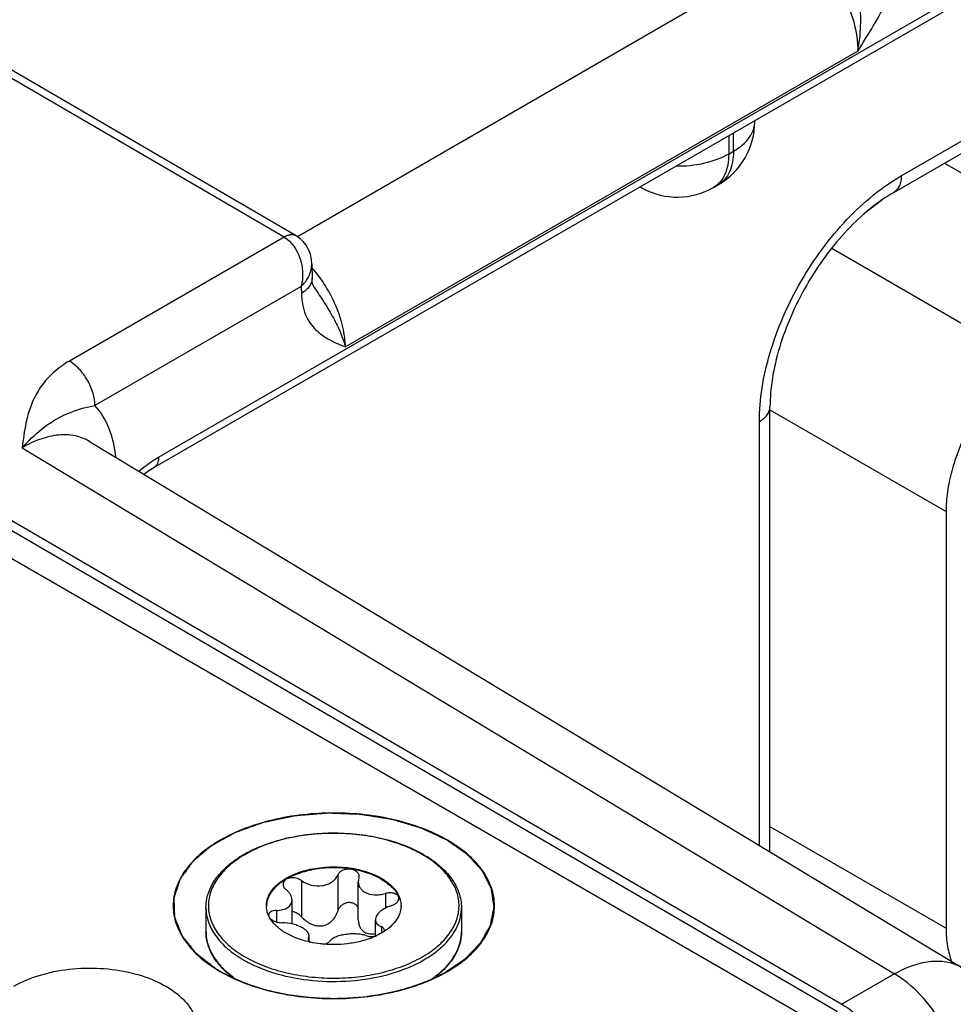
# Model space of a CAD drawing. Header units: inches. Extents: x 0 to 34, y 0 to 22.
# Tile 48 of 145: x 4.546 to 5.123, y 16.815 to 17.424. Entities that reach past the tile are written whole.
import ezdxf

# ---------------------------------------------------------------- set-up
doc = ezdxf.new("R2010")
doc.units = ezdxf.units.IN
doc.header["$LTSCALE"] = 1.87
doc.header["$MEASUREMENT"] = 0
doc.layers.get('0').update_dxf_attribs({"linetype": 'CONTINUOUS'})
doc.layers.add('02___PRT_ALL_AXES', color=7, linetype='CONTINUOUS')
doc.layers.add('COSMETIC', color=7, linetype='CONTINUOUS')

msp = doc.modelspace()

# ---------------------------------------------------------------- linework, layer by layer
at = {"color": 7, "linetype": 'CONTINUOUS'}
for p, q in [((4.63165, 17.15329), (9.06003, 19.71018)), ((4.6287, 17.14676), (9.05708, 19.70366)), ((3.24872, 17.83664), (5.05131, 16.79585)), ((3.59365, 17.66567), (5.05423, 16.81486)), ((3.59101, 17.66112), (5.05156, 16.81033)), ((5.028, 17.46882), (4.71748, 17.28953)), ((4.70923, 17.28929), (4.40401, 17.46703)), ((4.71671, 17.29005), (4.41152, 17.46778)), ((5.06397, 17.40423), (4.74719, 17.22132)), ((5.09093, 17.32724), (5.18162, 17.3796)), ((5.08627, 17.31694), (5.17696, 17.3693)), ((5.00032, 17.36072), (5.00032, 17.36133)), ((4.98714, 17.34234), (4.98714, 17.35372)), ((4.98419, 17.35202), (4.98419, 17.34064)), ((4.98419, 17.34064), (4.98714, 17.34234)), ((5.11763, 17.33504), (5.23524, 17.26713)), ((4.97487, 17.32004), (4.97782, 17.32174)), ((4.93105, 17.31938), (4.92929, 17.32032)), ((5.07944, 17.31258), (5.06765, 17.30338)), ((4.70923, 17.28929), (4.57645, 17.21262)), ((4.71678, 17.29001), (4.71542, 17.29056)), ((5.04789, 17.28238), (5.16683, 17.2137)), ((4.72638, 17.27255), (4.72651, 17.26395)), ((4.71986, 17.25877), (4.59229, 17.18511)), ((4.71986, 17.25877), (4.71993, 17.25442)), ((4.72786, 17.2582), (4.72787, 17.2582)), ((5.00973, 16.90914), (5.00973, 17.18437)), ((5.00973, 17.1824), (5.11862, 17.11953)), ((5.00314, 16.91311), (5.00314, 17.17519)), ((4.54722, 17.15901), (5.08676, 16.83365)), ((4.58885, 17.16294), (4.58884, 17.16295)), ((4.58885, 17.16294), (5.12902, 16.8372)), ((5.11862, 17.11953), (5.11862, 16.86204)), ((5.00973, 16.9249), (5.11862, 16.86204)), ((4.72004, 16.89136), (4.72004, 16.86898)), ((4.74239, 16.89481), (4.74239, 16.87243)), ((4.7555, 16.89278), (4.75513, 16.89054)), ((4.75513, 16.8673), (4.75513, 16.89054)), ((4.7555, 16.89278), (4.75569, 16.89391)), ((4.71415, 16.86455), (4.71415, 16.87932)), ((4.77186, 16.88334), (4.77186, 16.87427)), ((4.70446, 16.87291), (4.70446, 16.86585)), ((4.70069, 16.86776), (4.69953, 16.86998)), ((4.76568, 16.85705), (4.76568, 16.86714)), ((4.76938, 16.86287), (4.76938, 16.85896)), ((4.771, 16.85988), (4.77124, 16.86079)), ((4.72433, 16.8559), (4.72414, 16.85521)), ((4.72433, 16.8559), (4.7247, 16.85728)), ((4.72433, 16.8559), (4.72433, 16.85462)), ((4.72465, 16.85403), (4.72547, 16.85334)), ((4.7247, 16.85404), (4.7247, 16.85728)), ((4.67301, 16.83557), (4.67818, 16.83136)), ((5.08676, 16.83365), (5.05423, 16.81486))]:
    msp.add_line(p, q, dxfattribs=at)
for points in [[(4.72638, 17.27255), (4.72616, 17.27546), (4.72548, 17.27866), (4.72438, 17.28158), (4.7229, 17.28421), (4.72109, 17.28652), (4.71898, 17.2885), (4.71678, 17.29001)], [(4.72787, 17.2582), (4.72758, 17.25869), (4.72721, 17.25953), (4.72688, 17.26068), (4.72662, 17.2622), (4.72651, 17.26395)], [(4.62253, 17.14263), (4.62563, 17.14486), (4.6287, 17.14676)]]:
    msp.add_lwpolyline(points, dxfattribs=at)
for centre, radius, start, end in [((4.95532, 17.36072), 0.045, 300.0008, 359.9992), ((4.9382, 17.33267), 0.01509, 234.41255, 241.71633), ((4.95237, 17.35901), 0.045, 241.73017, 300.00088), ((4.75804, 16.84272), 0.07485, 59.99898, 60.46389), ((4.71944, 16.84665), 0.07027, 121.08549, 122.87512), ((4.72063, 16.84593), 0.07105, 120.11201, 121.69671), ((4.75845, 16.84464), 0.07254, 59.52563, 59.99895), ((4.71218, 16.87582), 0.0139, 180.00434, 182.46404), ((4.76766, 16.87582), 0.01389, 357.5183, 0.00342), ((4.70162, 16.86998), 0.00201, 178.53931, 179.99593), ((4.75184, 16.8894), 0.03523, 303.02585, 304.06673), ((4.689, 16.8601), 0.0281, 193.92752, 195.55209), ((4.73867, 16.91508), 0.0632, 257.17636, 257.93979), ((4.76325, 16.87072), 0.01391, 280.09163, 280.92187), ((4.74661, 16.89886), 0.04606, 294.53076, 294.7925), ((4.70602, 16.87066), 0.04848, 224.52975, 224.7688), ((4.70701, 16.87252), 0.05022, 225.08552, 227.38284), ((4.77258, 16.87277), 0.05056, 312.06003, 315.07122)]:
    msp.add_arc(centre, radius, start, end, dxfattribs=at)
for points, knots in [([(5.028, 17.46882), (5.03323, 17.46575), (5.04308, 17.4573), (5.05445, 17.44131), (5.06207, 17.42318), (5.06409, 17.41032), (5.06397, 17.40423)], [0, 0, 0, 0, 0.237053, 0.499139, 0.761692, 1, 1, 1, 1]), ([(5.06397, 17.40423), (5.06504, 17.40938), (5.06618, 17.42015), (5.06547, 17.43649), (5.06358, 17.45022), (5.06153, 17.46113), (5.06022, 17.46651), (5.05941, 17.46913)], [0, 0, 0, 0, 0.240925, 0.492181, 0.747196, 0.874582, 1, 1, 1, 1]), ([(5.06397, 17.40423), (5.06725, 17.40939), (5.0738, 17.41971), (5.08256, 17.43568), (5.08902, 17.45201), (5.09115, 17.46336), (5.09123, 17.4688)], [0, 0, 0, 0, 0.258878, 0.517525, 0.769703, 1, 1, 1, 1]), ([(4.98714, 17.34234), (4.98911, 17.34348), (4.9927, 17.34595), (4.99698, 17.35045), (4.99969, 17.35543), (5.00032, 17.359), (5.00032, 17.36071)], [0, 0, 0, 0, 0.289796, 0.549041, 0.782223, 1, 1, 1, 1]), ([(4.98419, 17.34064), (4.97953, 17.33795), (4.96869, 17.33408), (4.95732, 17.33296), (4.95136, 17.33303)], [0, 0, 0, 0, 0.474453, 1, 1, 1, 1]), ([(4.98419, 17.34064), (4.98419, 17.33836), (4.98384, 17.33402), (4.98208, 17.32807), (4.97913, 17.32323), (4.97635, 17.3209), (4.97487, 17.32004)], [0, 0, 0, 0, 0.289803, 0.549049, 0.782228, 1, 1, 1, 1]), ([(4.98714, 17.34234), (4.98714, 17.34006), (4.98679, 17.33573), (4.98504, 17.32977), (4.98208, 17.32494), (4.9793, 17.3226), (4.97782, 17.32174)], [0, 0, 0, 0, 0.289803, 0.549049, 0.782228, 1, 1, 1, 1]), ([(5.00314, 17.17519), (5.00314, 17.18213), (5.00442, 17.19657), (5.00948, 17.21835), (5.0176, 17.24042), (5.02846, 17.26193), (5.04167, 17.2821), (5.05672, 17.30016), (5.07305, 17.31544), (5.08492, 17.32377), (5.09093, 17.32724)], [0, 0, 0, 0, 0.114151, 0.237321, 0.36697, 0.499994, 0.633019, 0.76267, 0.885844, 1, 1, 1, 1]), ([(5.09093, 17.32724), (5.09093, 17.3261), (5.09076, 17.32393), (5.08988, 17.32095), (5.0884, 17.31853), (5.08701, 17.31736), (5.08627, 17.31694)], [0, 0, 0, 0, 0.289807, 0.549047, 0.782228, 1, 1, 1, 1]), ([(5.08627, 17.31694), (5.08122, 17.31402), (5.07109, 17.30688), (5.057, 17.29363), (5.04378, 17.27772), (5.03209, 17.25984), (5.02245, 17.24078), (5.01528, 17.22137), (5.01086, 17.20255), (5.00973, 17.19021), (5.00973, 17.18437)], [0, 0, 0, 0, 0.110176, 0.232993, 0.36435, 0.500008, 0.635664, 0.767018, 0.889831, 1, 1, 1, 1]), ([(4.71671, 17.29005), (4.71622, 17.29034), (4.71508, 17.29075), (4.71319, 17.2908), (4.71118, 17.29031), (4.70987, 17.28969), (4.70921, 17.28931)], [0, 0, 0, 0, 0.217316, 0.450286, 0.709676, 1, 1, 1, 1]), ([(4.71542, 17.29056), (4.71447, 17.2908), (4.71225, 17.29073), (4.71024, 17.28987), (4.70923, 17.28929)], [0, 0, 0, 0, 0.456619, 1, 1, 1, 1]), ([(4.70923, 17.28929), (4.71392, 17.28655), (4.71814, 17.28005), (4.72023, 17.27192), (4.72092, 17.26604), (4.72055, 17.26158), (4.71986, 17.25877)], [0, 0, 0, 0, 0.479289, 0.611923, 0.744389, 1, 1, 1, 1]), ([(4.71986, 17.25877), (4.72182, 17.26069), (4.72505, 17.26488), (4.72642, 17.27011), (4.72638, 17.27255)], [0, 0, 0, 0, 0.52929, 1, 1, 1, 1]), ([(4.74719, 17.22132), (4.74711, 17.22543), (4.74587, 17.23405), (4.74161, 17.24678), (4.73513, 17.25924), (4.72952, 17.26691), (4.72644, 17.27049)], [0, 0, 0, 0, 0.226977, 0.477051, 0.739066, 1, 1, 1, 1]), ([(4.72651, 17.26395), (4.72653, 17.26307), (4.72623, 17.26123), (4.72489, 17.25865), (4.72274, 17.25631), (4.72093, 17.25502), (4.71993, 17.25442)], [0, 0, 0, 0, 0.21857, 0.452166, 0.711185, 1, 1, 1, 1]), ([(4.72787, 17.2582), (4.72994, 17.25502), (4.73411, 17.24886), (4.73973, 17.23956), (4.74419, 17.23043), (4.74637, 17.22429), (4.74719, 17.22132)], [0, 0, 0, 0, 0.272107, 0.534098, 0.778987, 1, 1, 1, 1]), ([(4.71993, 17.25442), (4.72, 17.24996), (4.72113, 17.24343), (4.72509, 17.23613), (4.72986, 17.23049), (4.73738, 17.22543), (4.74392, 17.22269), (4.74719, 17.22132)], [0, 0, 0, 0, 0.290805, 0.418063, 0.537966, 0.768912, 1, 1, 1, 1]), ([(4.57645, 17.21262), (4.57291, 17.21058), (4.56655, 17.20604), (4.55906, 17.19771), (4.55392, 17.18878), (4.55172, 17.18256), (4.55085, 17.17947)], [0, 0, 0, 0, 0.285328, 0.541001, 0.776264, 1, 1, 1, 1]), ([(4.59229, 17.18511), (4.59229, 17.18771), (4.59131, 17.19319), (4.58792, 17.2009), (4.58295, 17.20771), (4.5787, 17.21131), (4.57645, 17.21262)], [0, 0, 0, 0, 0.237083, 0.499719, 0.762508, 1, 1, 1, 1]), ([(5.16683, 17.2137), (5.16513, 17.21238), (5.16177, 17.20957), (5.15523, 17.20341), (5.14751, 17.19475), (5.13923, 17.18326), (5.13208, 17.17087), (5.12626, 17.15795), (5.12195, 17.14489), (5.11969, 17.13403), (5.11878, 17.12562), (5.11862, 17.12153), (5.11862, 17.11953)], [0, 0, 0, 0, 0.059291, 0.120491, 0.247245, 0.377853, 0.509817, 0.640447, 0.767136, 0.887636, 0.944969, 1, 1, 1, 1]), ([(4.56448, 17.17428), (4.56843, 17.17691), (4.57735, 17.18163), (4.5871, 17.18423), (4.59229, 17.18511)], [0, 0, 0, 0, 0.474, 1, 1, 1, 1]), ([(4.60527, 17.15311), (4.60462, 17.15931), (4.60212, 17.17085), (4.596, 17.18114), (4.59229, 17.18511)], [0, 0, 0, 0, 0.534066, 1, 1, 1, 1]), ([(5.00314, 17.17519), (5.00413, 17.17576), (5.00592, 17.17699), (5.00806, 17.17924), (5.00942, 17.18173), (5.00973, 17.18352), (5.00973, 17.18437)], [0, 0, 0, 0, 0.289802, 0.54904, 0.782223, 1, 1, 1, 1]), ([(4.55085, 17.17947), (4.55038, 17.17779), (4.54874, 17.17105), (4.54787, 17.16415), (4.54722, 17.15901)], [0, 0, 0, 0, 0.25211, 1, 1, 1, 1]), ([(4.54722, 17.15901), (4.54863, 17.16057), (4.55392, 17.16615), (4.55984, 17.17118), (4.56448, 17.17428)], [0, 0, 0, 0, 0.273907, 1, 1, 1, 1]), ([(4.58884, 17.16295), (4.58612, 17.16459), (4.57984, 17.16698), (4.56935, 17.16732), (4.55815, 17.16463), (4.55088, 17.16114), (4.54722, 17.15901)], [0, 0, 0, 0, 0.217721, 0.450466, 0.70961, 1, 1, 1, 1]), ([(4.61943, 17.14453), (4.62042, 17.14538), (4.62429, 17.14857), (4.62844, 17.15144), (4.63165, 17.15329)], [0, 0, 0, 0, 0.259702, 1, 1, 1, 1]), ([(4.63165, 17.15329), (4.63165, 17.15193), (4.63136, 17.14992), (4.63005, 17.14778), (4.62917, 17.14704), (4.6287, 17.14676)], [0, 0, 0, 0, 0.54767, 0.781564, 1, 1, 1, 1]), ([(4.81027, 16.91634), (4.8003, 16.9221), (4.7771, 16.93051), (4.74001, 16.93454), (4.7029, 16.9305), (4.67491, 16.92038), (4.65746, 16.90838), (4.64801, 16.89844), (4.64203, 16.88744), (4.63995, 16.87577), (4.64203, 16.8641), (4.64801, 16.8531), (4.65746, 16.84316), (4.66537, 16.83771), (4.66974, 16.8352)], [0, 0, 0, 0, 0.138255, 0.291392, 0.444536, 0.582782, 0.643236, 0.697318, 0.745962, 0.791392, 0.836824, 0.88546, 0.939558, 1, 1, 1, 1]), ([(4.68316, 16.90683), (4.68693, 16.9091), (4.6952, 16.91312), (4.70871, 16.91742), (4.7234, 16.92013), (4.7387, 16.92113), (4.75404, 16.9204), (4.76886, 16.91796), (4.7826, 16.9139), (4.79105, 16.91004), (4.79493, 16.90784)], [0, 0, 0, 0, 0.113559, 0.236118, 0.365301, 0.49809, 0.631148, 0.761113, 0.884891, 1, 1, 1, 1]), ([(4.79472, 16.90746), (4.79097, 16.90963), (4.78275, 16.91346), (4.76937, 16.91752), (4.75489, 16.92002), (4.73984, 16.92086), (4.72479, 16.92), (4.71031, 16.91749), (4.69694, 16.9134), (4.68873, 16.90957), (4.68498, 16.90739)], [0, 0, 0, 0, 0.11413, 0.237294, 0.366956, 0.500012, 0.633076, 0.762749, 0.885903, 1, 1, 1, 1]), ([(4.81027, 16.83519), (4.81463, 16.83771), (4.82254, 16.84316), (4.832, 16.85309), (4.83798, 16.8641), (4.84005, 16.87577), (4.83798, 16.88743), (4.832, 16.89844), (4.82255, 16.90837), (4.81463, 16.91382), (4.81027, 16.91634)], [0, 0, 0, 0, 0.144902, 0.274532, 0.391127, 0.500014, 0.608905, 0.725473, 0.855134, 1, 1, 1, 1]), ([(4.66093, 16.87461), (4.66093, 16.8775), (4.6619, 16.88345), (4.66607, 16.89181), (4.67267, 16.89943), (4.67824, 16.90368), (4.6813, 16.90566)], [0, 0, 0, 0, 0.223819, 0.459661, 0.716732, 1, 1, 1, 1]), ([(4.68329, 16.90638), (4.68008, 16.9044), (4.67426, 16.90012), (4.66741, 16.89241), (4.66319, 16.88394), (4.66191, 16.87502), (4.66373, 16.86616), (4.66843, 16.85781), (4.67572, 16.85025), (4.68177, 16.8461), (4.68511, 16.84417)], [0, 0, 0, 0, 0.143095, 0.271314, 0.387213, 0.496257, 0.605978, 0.723682, 0.854335, 1, 1, 1, 1]), ([(4.68511, 16.84417), (4.68885, 16.84202), (4.69702, 16.83821), (4.71033, 16.83415), (4.72474, 16.83164), (4.73972, 16.83078), (4.7547, 16.8316), (4.76914, 16.83407), (4.7825, 16.83809), (4.79428, 16.84352), (4.80406, 16.85019), (4.81149, 16.8579), (4.81623, 16.86643), (4.81795, 16.87549), (4.81645, 16.88458), (4.81192, 16.89316), (4.80468, 16.90092), (4.7986, 16.90519), (4.79524, 16.90716)], [0, 0, 0, 0, 0.066549, 0.138348, 0.213935, 0.291519, 0.369143, 0.444841, 0.516801, 0.583541, 0.644104, 0.698309, 0.747051, 0.792496, 0.837812, 0.886209, 0.939945, 1, 1, 1, 1]), ([(4.79546, 16.90754), (4.79895, 16.90552), (4.8053, 16.90114), (4.81292, 16.89313), (4.81702, 16.88552), (4.81863, 16.87929), (4.8189, 16.87616), (4.8189, 16.87461)], [0, 0, 0, 0, 0.28628, 0.544217, 0.778542, 0.890158, 1, 1, 1, 1]), ([(4.69828, 16.87582), (4.69828, 16.877), (4.6986, 16.87943), (4.69999, 16.88294), (4.70225, 16.88627), (4.70651, 16.89054), (4.71376, 16.89496), (4.72419, 16.89844), (4.73589, 16.90008), (4.74792, 16.89975), (4.75929, 16.89748), (4.76627, 16.8946), (4.76935, 16.89282)], [0, 0, 0, 0, 0.042862, 0.087493, 0.135329, 0.187294, 0.30456, 0.43823, 0.582575, 0.729729, 0.871319, 1, 1, 1, 1]), ([(4.76935, 16.89221), (4.76631, 16.89397), (4.75941, 16.89683), (4.74818, 16.89911), (4.73627, 16.8995), (4.72466, 16.89794), (4.71426, 16.89457), (4.70697, 16.89028), (4.70263, 16.8861), (4.70027, 16.88284), (4.69876, 16.8794), (4.69834, 16.87699), (4.69829, 16.87582)], [0, 0, 0, 0, 0.128163, 0.269121, 0.415736, 0.559844, 0.693722, 0.811637, 0.86401, 0.912225, 0.957112, 1, 1, 1, 1]), ([(4.75569, 16.89391), (4.75569, 16.89447), (4.75536, 16.89568), (4.75404, 16.89711), (4.75213, 16.89808), (4.74984, 16.89852), (4.74746, 16.89839), (4.74524, 16.89769), (4.74344, 16.89651), (4.74263, 16.89539), (4.74239, 16.89481)], [0, 0, 0, 0, 0.10112, 0.212092, 0.338575, 0.477847, 0.62183, 0.760946, 0.887713, 1, 1, 1, 1]), ([(4.72004, 16.89136), (4.71904, 16.8921), (4.7166, 16.8931), (4.71338, 16.89317), (4.71106, 16.89246), (4.7097, 16.89161), (4.7088, 16.89046), (4.70859, 16.88955), (4.70859, 16.88912)], [0, 0, 0, 0, 0.275206, 0.558246, 0.687648, 0.802874, 0.904766, 1, 1, 1, 1]), ([(4.72004, 16.89136), (4.72181, 16.89005), (4.72602, 16.88818), (4.73175, 16.88786), (4.73608, 16.88899), (4.73887, 16.89045), (4.74105, 16.89239), (4.74205, 16.89399), (4.74239, 16.89481)], [0, 0, 0, 0, 0.25814, 0.528489, 0.659041, 0.781895, 0.89544, 1, 1, 1, 1]), ([(4.75513, 16.89054), (4.75513, 16.88992), (4.75531, 16.88867), (4.7561, 16.88692), (4.75739, 16.88537), (4.7585, 16.88457), (4.75911, 16.88422)], [0, 0, 0, 0, 0.237077, 0.477975, 0.73038, 1, 1, 1, 1]), ([(4.76935, 16.89282), (4.77074, 16.89202), (4.77332, 16.89031), (4.77664, 16.88733), (4.77918, 16.88408), (4.78034, 16.8817), (4.78075, 16.88051)], [0, 0, 0, 0, 0.281445, 0.540726, 0.779019, 1, 1, 1, 1]), ([(4.76935, 16.89221), (4.77069, 16.89144), (4.77319, 16.8898), (4.77732, 16.88616), (4.77965, 16.88279), (4.78056, 16.88044)], [0, 0, 0, 0, 0.280914, 0.540607, 1, 1, 1, 1]), ([(4.70859, 16.88912), (4.70859, 16.88852), (4.709, 16.88722), (4.7099, 16.88625), (4.71044, 16.88581)], [0, 0, 0, 0, 0.461213, 1, 1, 1, 1]), ([(4.71415, 16.87932), (4.71415, 16.88048), (4.71354, 16.88232), (4.71203, 16.88438), (4.71101, 16.88535), (4.71044, 16.88581)], [0, 0, 0, 0, 0.454627, 0.715995, 1, 1, 1, 1]), ([(4.75911, 16.88422), (4.76089, 16.88319), (4.76414, 16.88243), (4.76848, 16.88258), (4.77074, 16.88303), (4.77186, 16.88334)], [0, 0, 0, 0, 0.472231, 0.733478, 1, 1, 1, 1]), ([(4.78022, 16.88035), (4.78022, 16.88066), (4.7801, 16.8813), (4.77955, 16.88215), (4.77869, 16.88284), (4.77715, 16.88356), (4.77478, 16.88389), (4.77283, 16.88361), (4.77186, 16.88334)], [0, 0, 0, 0, 0.092465, 0.189263, 0.296801, 0.417872, 0.695787, 1, 1, 1, 1]), ([(4.70446, 16.87291), (4.70576, 16.87295), (4.70766, 16.87317), (4.70998, 16.87391), (4.71143, 16.87465), (4.71262, 16.87558), (4.7135, 16.8767), (4.71404, 16.87796), (4.71415, 16.87887), (4.71415, 16.87932)], [0, 0, 0, 0, 0.303889, 0.440907, 0.566879, 0.682628, 0.790649, 0.894905, 1, 1, 1, 1]), ([(4.75518, 16.87437), (4.75492, 16.87495), (4.75418, 16.87604), (4.75253, 16.87722), (4.7505, 16.87781), (4.74834, 16.87776), (4.74626, 16.87709), (4.74448, 16.8759), (4.74314, 16.87431), (4.74257, 16.87307), (4.74239, 16.87243)], [0, 0, 0, 0, 0.115299, 0.235533, 0.362212, 0.493441, 0.625276, 0.754297, 0.879052, 1, 1, 1, 1]), ([(4.77537, 16.87577), (4.77604, 16.87598), (4.77729, 16.8765), (4.77885, 16.87759), (4.77992, 16.87887), (4.78022, 16.87989), (4.78022, 16.88035)], [0, 0, 0, 0, 0.299009, 0.569921, 0.802329, 1, 1, 1, 1]), ([(4.78056, 16.88044), (4.7807, 16.88006), (4.78121, 16.87857), (4.78148, 16.87699), (4.78154, 16.87582)], [0, 0, 0, 0, 0.255176, 1, 1, 1, 1]), ([(4.78075, 16.88051), (4.78088, 16.88013), (4.78134, 16.8786), (4.78155, 16.87701), (4.78155, 16.87582)], [0, 0, 0, 0, 0.254496, 1, 1, 1, 1]), ([(4.66093, 16.87461), (4.66093, 16.87312), (4.66119, 16.87009), (4.66276, 16.86403), (4.6668, 16.85659), (4.67431, 16.8487), (4.6806, 16.84437), (4.68406, 16.84237)], [0, 0, 0, 0, 0.108198, 0.218425, 0.451449, 0.71048, 1, 1, 1, 1]), ([(4.69953, 16.86998), (4.69934, 16.8704), (4.6987, 16.87208), (4.69835, 16.87388), (4.69829, 16.87522)], [0, 0, 0, 0, 0.256486, 1, 1, 1, 1]), ([(4.70446, 16.87291), (4.70381, 16.8729), (4.70261, 16.87276), (4.70104, 16.87218), (4.69992, 16.87127), (4.69962, 16.87043), (4.69961, 16.87003)], [0, 0, 0, 0, 0.31576, 0.586572, 0.808464, 1, 1, 1, 1]), ([(4.72004, 16.86898), (4.71929, 16.86982), (4.71748, 16.87126), (4.71527, 16.872), (4.71415, 16.87212)], [0, 0, 0, 0, 0.501408, 1, 1, 1, 1]), ([(4.72004, 16.86898), (4.72084, 16.86808), (4.72262, 16.86641), (4.72574, 16.86448), (4.72923, 16.86333), (4.7329, 16.86325), (4.73631, 16.8644), (4.73911, 16.86653), (4.74118, 16.86928), (4.74207, 16.87136), (4.74239, 16.87243)], [0, 0, 0, 0, 0.127589, 0.256911, 0.386203, 0.513804, 0.638942, 0.761628, 0.881925, 1, 1, 1, 1]), ([(4.77537, 16.87577), (4.77403, 16.87534), (4.77156, 16.8743), (4.76886, 16.87249), (4.76723, 16.87083), (4.76614, 16.8693), (4.76568, 16.86797), (4.76568, 16.86714)], [0, 0, 0, 0, 0.30836, 0.58605, 0.708368, 0.817806, 1, 1, 1, 1]), ([(4.78154, 16.87522), (4.78148, 16.87384), (4.78092, 16.871), (4.77887, 16.867), (4.7757, 16.8633), (4.77304, 16.8612), (4.77158, 16.86021)], [0, 0, 0, 0, 0.222129, 0.457853, 0.715692, 1, 1, 1, 1]), ([(4.78584, 16.83751), (4.79066, 16.8395), (4.79748, 16.84299), (4.80535, 16.84888), (4.81156, 16.85488), (4.81619, 16.86175), (4.81852, 16.86912), (4.8189, 16.8728), (4.8189, 16.87461)], [0, 0, 0, 0, 0.29771, 0.433661, 0.560729, 0.790257, 0.896546, 1, 1, 1, 1]), ([(4.71047, 16.85882), (4.70942, 16.85943), (4.70568, 16.86182), (4.70238, 16.86502), (4.70069, 16.86776)], [0, 0, 0, 0, 0.274783, 1, 1, 1, 1]), ([(4.70077, 16.86778), (4.70119, 16.86739), (4.7022, 16.86669), (4.70459, 16.86568), (4.70661, 16.86535), (4.70797, 16.86534)], [0, 0, 0, 0, 0.221394, 0.472262, 1, 1, 1, 1]), ([(4.72072, 16.86205), (4.71984, 16.86256), (4.7179, 16.86347), (4.71369, 16.86484), (4.71026, 16.86532), (4.70797, 16.86534)], [0, 0, 0, 0, 0.229654, 0.482043, 1, 1, 1, 1]), ([(4.75513, 16.8673), (4.75513, 16.86651), (4.75528, 16.86493), (4.75601, 16.86269), (4.75727, 16.86075), (4.75846, 16.85978), (4.75911, 16.8594)], [0, 0, 0, 0, 0.25839, 0.510102, 0.756055, 1, 1, 1, 1]), ([(4.76568, 16.86714), (4.76568, 16.8667), (4.76584, 16.8658), (4.76663, 16.86459), (4.76784, 16.86359), (4.76884, 16.86309), (4.76938, 16.86287)], [0, 0, 0, 0, 0.220069, 0.448317, 0.704912, 1, 1, 1, 1]), ([(4.67147, 16.83667), (4.66982, 16.83834), (4.66686, 16.84182), (4.66348, 16.84758), (4.6614, 16.85362), (4.66093, 16.85777), (4.66093, 16.8598)], [0, 0, 0, 0, 0.270177, 0.523786, 0.765153, 1, 1, 1, 1]), ([(4.66093, 16.8598), (4.66093, 16.85926), (4.66099, 16.85709), (4.66133, 16.85493), (4.66173, 16.85334)], [0, 0, 0, 0, 0.248676, 1, 1, 1, 1]), ([(4.7247, 16.85728), (4.7247, 16.8577), (4.72448, 16.85859), (4.72365, 16.85983), (4.72236, 16.86101), (4.72131, 16.86171), (4.72072, 16.86205)], [0, 0, 0, 0, 0.19148, 0.414865, 0.683615, 1, 1, 1, 1]), ([(4.75911, 16.8594), (4.76005, 16.85886), (4.76227, 16.8582), (4.76453, 16.85837), (4.76567, 16.85858)], [0, 0, 0, 0, 0.482323, 1, 1, 1, 1]), ([(4.77104, 16.85986), (4.77065, 16.8596), (4.769, 16.85857), (4.76726, 16.85767), (4.76592, 16.85705)], [0, 0, 0, 0, 0.242278, 1, 1, 1, 1]), ([(4.77124, 16.86079), (4.77124, 16.86099), (4.77115, 16.86143), (4.77076, 16.86201), (4.77015, 16.86251), (4.76966, 16.86276), (4.76938, 16.86287)], [0, 0, 0, 0, 0.21236, 0.439704, 0.6997, 1, 1, 1, 1]), ([(4.80838, 16.83706), (4.81003, 16.83872), (4.81299, 16.84215), (4.81637, 16.84783), (4.81843, 16.85375), (4.8189, 16.85781), (4.8189, 16.8598)], [0, 0, 0, 0, 0.272956, 0.52723, 0.767425, 1, 1, 1, 1]), ([(4.8189, 16.8598), (4.8189, 16.85779), (4.81844, 16.85369), (4.81641, 16.84772), (4.81311, 16.84202), (4.81021, 16.83857), (4.8086, 16.83691)], [0, 0, 0, 0, 0.235145, 0.476669, 0.730195, 1, 1, 1, 1]), ([(5.11862, 16.86204), (5.11862, 16.86009), (5.11876, 16.85627), (5.11964, 16.84906), (5.12101, 16.84388), (5.12227, 16.84068)], [0, 0, 0, 0, 0.268662, 0.52516, 1, 1, 1, 1]), ([(4.72464, 16.85346), (4.72208, 16.85404), (4.7172, 16.85547), (4.71258, 16.8576), (4.71047, 16.85882)], [0, 0, 0, 0, 0.519531, 1, 1, 1, 1]), ([(4.72414, 16.85521), (4.72414, 16.855), (4.72424, 16.85457), (4.72449, 16.85421), (4.72465, 16.85403)], [0, 0, 0, 0, 0.465548, 1, 1, 1, 1]), ([(4.73365, 16.85205), (4.73296, 16.85212), (4.73021, 16.8524), (4.72748, 16.85284), (4.72547, 16.85327)], [0, 0, 0, 0, 0.253059, 1, 1, 1, 1]), ([(4.76573, 16.85696), (4.76341, 16.8559), (4.75843, 16.8541), (4.74774, 16.85181), (4.73928, 16.85156), (4.73365, 16.85205)], [0, 0, 0, 0, 0.233855, 0.482927, 1, 1, 1, 1]), ([(4.73369, 16.85208), (4.73449, 16.85221), (4.73586, 16.85258), (4.7371, 16.85338), (4.73744, 16.85387)], [0, 0, 0, 0, 0.580341, 1, 1, 1, 1]), ([(4.75978, 16.85732), (4.75889, 16.85764), (4.75691, 16.85812), (4.75375, 16.85844), (4.75037, 16.85841), (4.74699, 16.85805), (4.74383, 16.85741), (4.74109, 16.85651), (4.73892, 16.85539), (4.73781, 16.8544), (4.73744, 16.85387)], [0, 0, 0, 0, 0.121421, 0.258147, 0.404004, 0.550989, 0.690324, 0.814252, 0.917772, 1, 1, 1, 1]), ([(4.75978, 16.85732), (4.76066, 16.85702), (4.76265, 16.85671), (4.76464, 16.85684), (4.76568, 16.85703)], [0, 0, 0, 0, 0.466719, 1, 1, 1, 1]), ([(4.66193, 16.85257), (4.66272, 16.84974), (4.66531, 16.84404), (4.66927, 16.83924), (4.67155, 16.83696)], [0, 0, 0, 0, 0.476778, 1, 1, 1, 1]), ([(4.68406, 16.84237), (4.68505, 16.8418), (4.6892, 16.83952), (4.69355, 16.83762), (4.69692, 16.83636)], [0, 0, 0, 0, 0.241273, 1, 1, 1, 1]), ([(5.12902, 16.8372), (5.12626, 16.83887), (5.11989, 16.84131), (5.10926, 16.84175), (5.0979, 16.83917), (5.09049, 16.83575), (5.08676, 16.83365)], [0, 0, 0, 0, 0.218036, 0.451281, 0.710451, 1, 1, 1, 1]), ([(4.66974, 16.8352), (4.67971, 16.82944), (4.70291, 16.82103), (4.74, 16.817), (4.77709, 16.82103), (4.80029, 16.82943), (4.81027, 16.83519)], [0, 0, 0, 0, 0.237229, 0.499996, 0.762777, 1, 1, 1, 1]), ([(4.67677, 16.83197), (4.6763, 16.83233), (4.67451, 16.83376), (4.67281, 16.83531), (4.67161, 16.83652)], [0, 0, 0, 0, 0.256038, 1, 1, 1, 1]), ([(4.69692, 16.83636), (4.70383, 16.83377), (4.71866, 16.83001), (4.74165, 16.82836), (4.76451, 16.83058), (4.77911, 16.83473), (4.78584, 16.83751)], [0, 0, 0, 0, 0.244099, 0.502091, 0.759002, 1, 1, 1, 1]), ([(4.79982, 16.83008), (4.80042, 16.83048), (4.80272, 16.83208), (4.80491, 16.83384), (4.80645, 16.83523)], [0, 0, 0, 0, 0.257455, 1, 1, 1, 1]), ([(4.8086, 16.83691), (4.80803, 16.83632), (4.80561, 16.83395), (4.80295, 16.83182), (4.80086, 16.83033)], [0, 0, 0, 0, 0.241544, 1, 1, 1, 1]), ([(5.12834, 16.76143), (5.12834, 16.76825), (5.12579, 16.78264), (5.11688, 16.80288), (5.10384, 16.82076), (5.09267, 16.83021), (5.08676, 16.83365)], [0, 0, 0, 0, 0.237084, 0.499719, 0.762507, 1, 1, 1, 1]), ([(5.05423, 16.81486), (5.0591, 16.81202), (5.06847, 16.80451), (5.08004, 16.79024), (5.08899, 16.77362), (5.09277, 16.76153), (5.0939, 16.75549)], [0, 0, 0, 0, 0.231008, 0.48585, 0.748194, 1, 1, 1, 1])]:
    msp.add_open_spline(points, degree=3, knots=knots, dxfattribs=at)
at = {"layer": '02___PRT_ALL_AXES', "color": 7, "linetype": 'CONTINUOUS'}
for p, q in [((4.66093, 16.87461), (4.66093, 16.8598)), ((4.8189, 16.87461), (4.8189, 16.8598))]:
    msp.add_line(p, q, dxfattribs=at)
msp.add_open_spline([(4.54216, 16.82603), (4.54708, 16.82887), (4.55821, 16.83346), (4.57636, 16.83709), (4.59555, 16.83763), (4.61422, 16.835), (4.63088, 16.82944), (4.64422, 16.82131), (4.65326, 16.81103), (4.65557, 16.80274), (4.65557, 16.79891)], degree=3, knots=[0, 0, 0, 0, 0.128827, 0.270562, 0.417879, 0.562378, 0.696193, 0.813587, 0.913061, 1, 1, 1, 1], dxfattribs=at)
at = {"layer": 'COSMETIC', "color": 7, "linetype": 'CONTINUOUS'}
for p, q in [((4.66688, 16.83705), (4.66976, 16.83531)), ((4.66976, 16.83531), (4.67102, 16.8346)), ((4.67102, 16.8346), (4.67276, 16.83365)), ((4.68709, 16.82733), (4.68941, 16.82651)), ((4.68941, 16.82651), (4.69032, 16.8262)), ((4.69032, 16.8262), (4.69581, 16.82451)), ((4.69581, 16.82451), (4.69673, 16.82425)), ((4.77817, 16.82297), (4.78121, 16.82373)), ((4.78121, 16.82373), (4.78325, 16.82429)), ((4.78325, 16.82429), (4.78496, 16.82478)), ((4.78496, 16.82478), (4.78862, 16.82591)), ((4.70858, 16.82147), (4.71248, 16.82077)), ((4.73165, 16.81873), (4.73636, 16.81857)), ((4.75525, 16.81922), (4.76046, 16.81978))]:
    msp.add_line(p, q, dxfattribs=at)
for points, knots in [([(4.81007, 16.91633), (4.80883, 16.91691), (4.80636, 16.91807), (4.80327, 16.91952), (4.80079, 16.92068), (4.79894, 16.92155), (4.79739, 16.92227), (4.79631, 16.92278), (4.79569, 16.92307), (4.79523, 16.92329), (4.79484, 16.92347), (4.79453, 16.92361), (4.79431, 16.92373), (4.79405, 16.92381), (4.79369, 16.92392), (4.79307, 16.9241), (4.79219, 16.92436), (4.79112, 16.92468), (4.79006, 16.925), (4.78865, 16.92542), (4.78688, 16.92595), (4.78475, 16.92658), (4.78263, 16.92721), (4.78086, 16.92774), (4.77944, 16.92816), (4.77838, 16.92848), (4.77749, 16.92874), (4.77688, 16.92893), (4.77652, 16.92903), (4.77617, 16.92914), (4.77569, 16.92922), (4.77492, 16.92934), (4.77396, 16.9295), (4.77281, 16.92968), (4.77128, 16.92993), (4.76936, 16.93024), (4.76706, 16.9306), (4.76475, 16.93097), (4.76245, 16.93134), (4.76053, 16.93165), (4.75899, 16.9319), (4.75803, 16.93205), (4.75727, 16.93217), (4.75679, 16.93225), (4.7564, 16.93231), (4.756, 16.93231), (4.75531, 16.93235), (4.75431, 16.93238), (4.75312, 16.93243), (4.75193, 16.93247), (4.75034, 16.93253), (4.74835, 16.9326), (4.74596, 16.93269), (4.74358, 16.93278), (4.74159, 16.93286), (4.74, 16.93292), (4.73881, 16.93296), (4.73782, 16.933), (4.73702, 16.93303), (4.73652, 16.93304), (4.73613, 16.93307), (4.73573, 16.93303), (4.73504, 16.93298), (4.73366, 16.93286), (4.73169, 16.9327), (4.72932, 16.9325), (4.72696, 16.93231), (4.72459, 16.93212), (4.72222, 16.93192), (4.72025, 16.93176), (4.71867, 16.93163), (4.71769, 16.93155), (4.7169, 16.93148), (4.71641, 16.93144), (4.71606, 16.93142), (4.71586, 16.9314), (4.71568, 16.93135), (4.71544, 16.9313), (4.71487, 16.93118), (4.71401, 16.931), (4.71287, 16.93076), (4.71173, 16.93052), (4.7102, 16.9302), (4.7083, 16.9298), (4.70602, 16.92932), (4.70373, 16.92884), (4.70183, 16.92844), (4.70031, 16.92812), (4.69916, 16.92788), (4.69821, 16.92768), (4.69745, 16.92752), (4.69688, 16.9274), (4.6964, 16.92731), (4.69607, 16.92718), (4.69573, 16.92706), (4.69531, 16.9269), (4.69429, 16.92654), (4.69277, 16.92599), (4.69074, 16.92526), (4.68871, 16.92453), (4.68668, 16.92381), (4.68465, 16.92308), (4.68296, 16.92247), (4.68161, 16.92198), (4.68076, 16.92168), (4.68009, 16.92144), (4.67966, 16.92128), (4.67933, 16.92116), (4.67911, 16.92109), (4.67897, 16.92101), (4.67882, 16.92093), (4.67857, 16.92079), (4.67821, 16.92059), (4.67764, 16.92027), (4.67692, 16.91988), (4.67605, 16.9194), (4.6749, 16.91876), (4.67346, 16.91797), (4.67173, 16.91701), (4.67001, 16.91606), (4.66857, 16.91527), (4.66741, 16.91463), (4.66655, 16.91415), (4.66583, 16.91376), (4.66525, 16.91344), (4.66489, 16.91324), (4.66464, 16.9131), (4.6645, 16.91302), (4.66435, 16.91295), (4.66422, 16.91282), (4.66399, 16.91263), (4.66371, 16.9124), (4.66325, 16.91202), (4.66269, 16.91154), (4.66179, 16.91079), (4.66066, 16.90984), (4.65931, 16.9087), (4.65795, 16.90756), (4.6566, 16.90643), (4.65547, 16.90548), (4.65457, 16.90472), (4.654, 16.90425), (4.65355, 16.90387), (4.65327, 16.90363), (4.65305, 16.90344), (4.65281, 16.90325), (4.65263, 16.90299), (4.65239, 16.90267), (4.65209, 16.90224), (4.6517, 16.90171), (4.65124, 16.90108), (4.65062, 16.90023), (4.64986, 16.89917), (4.64893, 16.89789), (4.64801, 16.89662), (4.64724, 16.89556), (4.64663, 16.89471), (4.64617, 16.89407), (4.64578, 16.89354), (4.64547, 16.89312), (4.64528, 16.89285), (4.64513, 16.89264), (4.64503, 16.89251), (4.64495, 16.8924), (4.64492, 16.89232), (4.64489, 16.89223), (4.64483, 16.89206), (4.64475, 16.8918), (4.64459, 16.89134), (4.6444, 16.89077), (4.6441, 16.88985), (4.64372, 16.8887), (4.64327, 16.88732), (4.64281, 16.88594), (4.64236, 16.88456), (4.64198, 16.88342), (4.64167, 16.8825), (4.64144, 16.88181), (4.64127, 16.88129), (4.64116, 16.88095), (4.64111, 16.8808), (4.64108, 16.88069), (4.64104, 16.8806), (4.64105, 16.88052), (4.64106, 16.8804), (4.64106, 16.88026), (4.64107, 16.88003), (4.64108, 16.87974), (4.64109, 16.87939), (4.64111, 16.87893), (4.64112, 16.87836), (4.64116, 16.87744), (4.64119, 16.87629), (4.64124, 16.87491), (4.64129, 16.87353), (4.64132, 16.87238), (4.64135, 16.87146), (4.64138, 16.87077), (4.6414, 16.87008), (4.64142, 16.86951), (4.64143, 16.86913), (4.64144, 16.86896), (4.64143, 16.86884), (4.6415, 16.8687), (4.64156, 16.86854), (4.64165, 16.86831), (4.64176, 16.86803), (4.64189, 16.86769), (4.64207, 16.86725), (4.64238, 16.86646), (4.64283, 16.86534), (4.64336, 16.864), (4.6439, 16.86265), (4.64443, 16.8613), (4.64487, 16.86018), (4.64523, 16.85929), (4.6455, 16.85861), (4.64572, 16.85805), (4.64587, 16.85766), (4.64596, 16.85747), (4.64599, 16.85735), (4.64609, 16.85725), (4.64618, 16.85712), (4.64635, 16.85691), (4.64656, 16.85665), (4.64681, 16.85633), (4.64714, 16.85592), (4.64756, 16.85539), (4.64823, 16.85456), (4.64906, 16.85351), (4.65006, 16.85226), (4.65106, 16.85101), (4.65189, 16.84996), (4.65255, 16.84913), (4.65305, 16.8485), (4.65347, 16.84798), (4.6538, 16.84756), (4.65405, 16.84724), (4.65426, 16.84698), (4.6544, 16.8468), (4.65448, 16.84671), (4.65452, 16.84666), (4.65458, 16.84661), (4.65466, 16.84655), (4.65478, 16.84646), (4.65499, 16.84629), (4.65529, 16.84606), (4.65565, 16.84578), (4.65614, 16.8454), (4.65674, 16.84493), (4.65746, 16.84437), (4.65843, 16.84362), (4.65964, 16.84268), (4.66109, 16.84155), (4.66254, 16.84043), (4.66447, 16.83892), (4.66592, 16.8378), (4.66688, 16.83705)], [0, 0, 0, 0, 0.015625, 0.03125, 0.039062, 0.046875, 0.054688, 0.058594, 0.060547, 0.0625, 0.064453, 0.06543, 0.066406, 0.067383, 0.068359, 0.070312, 0.074219, 0.078125, 0.082031, 0.085938, 0.09375, 0.101562, 0.109375, 0.117188, 0.121094, 0.125, 0.128906, 0.130859, 0.131836, 0.132812, 0.134766, 0.136719, 0.140625, 0.144531, 0.148438, 0.15625, 0.164062, 0.171875, 0.179688, 0.1875, 0.191406, 0.195312, 0.197266, 0.199219, 0.200195, 0.201172, 0.203125, 0.207031, 0.210938, 0.214844, 0.21875, 0.226562, 0.234375, 0.242188, 0.25, 0.253906, 0.257812, 0.261719, 0.263672, 0.265625, 0.266602, 0.267578, 0.269531, 0.273438, 0.28125, 0.289062, 0.296875, 0.304688, 0.3125, 0.320312, 0.324219, 0.328125, 0.330078, 0.332031, 0.333008, 0.333496, 0.333984, 0.334961, 0.335938, 0.339844, 0.34375, 0.347656, 0.351562, 0.359375, 0.367188, 0.375, 0.382812, 0.386719, 0.390625, 0.394531, 0.396484, 0.398438, 0.400391, 0.401367, 0.402344, 0.404297, 0.40625, 0.414062, 0.421875, 0.429688, 0.4375, 0.445312, 0.453125, 0.457031, 0.460938, 0.462891, 0.464844, 0.46582, 0.466797, 0.467285, 0.467773, 0.46875, 0.470703, 0.472656, 0.476562, 0.480469, 0.484375, 0.492188, 0.5, 0.507812, 0.515625, 0.519531, 0.523438, 0.527344, 0.529297, 0.53125, 0.532227, 0.532715, 0.533203, 0.53418, 0.535156, 0.537109, 0.539062, 0.542969, 0.546875, 0.554688, 0.5625, 0.570312, 0.578125, 0.585938, 0.589844, 0.59375, 0.595703, 0.597656, 0.598633, 0.599609, 0.601562, 0.603516, 0.605469, 0.609375, 0.613281, 0.617188, 0.625, 0.632812, 0.640625, 0.648438, 0.652344, 0.65625, 0.660156, 0.662109, 0.664062, 0.665039, 0.666016, 0.666504, 0.666992, 0.66748, 0.667969, 0.669922, 0.671875, 0.675781, 0.679688, 0.6875, 0.695312, 0.703125, 0.710938, 0.71875, 0.722656, 0.726562, 0.730469, 0.731445, 0.732422, 0.73291, 0.733398, 0.733887, 0.734375, 0.735352, 0.736328, 0.738281, 0.740234, 0.742188, 0.746094, 0.75, 0.757812, 0.765625, 0.773438, 0.78125, 0.785156, 0.789062, 0.792969, 0.796875, 0.798828, 0.799316, 0.799805, 0.800781, 0.801758, 0.802734, 0.804688, 0.806641, 0.808594, 0.8125, 0.820312, 0.828125, 0.835938, 0.84375, 0.851562, 0.855469, 0.859375, 0.863281, 0.865234, 0.866211, 0.866699, 0.867188, 0.868164, 0.869141, 0.871094, 0.873047, 0.875, 0.878906, 0.882812, 0.890625, 0.898438, 0.90625, 0.914062, 0.917969, 0.921875, 0.925781, 0.927734, 0.929688, 0.931641, 0.932617, 0.933105, 0.93335, 0.933594, 0.934082, 0.93457, 0.935547, 0.9375, 0.939453, 0.941406, 0.945312, 0.949219, 0.953125, 0.960938, 0.96875, 0.976562, 0.984375, 1, 1, 1, 1]), ([(4.80858, 16.83447), (4.80963, 16.83518), (4.81121, 16.83624), (4.81331, 16.83766), (4.81488, 16.83872), (4.81646, 16.83978), (4.81777, 16.84066), (4.81882, 16.84137), (4.81948, 16.84181), (4.82, 16.84217), (4.8204, 16.84243), (4.82072, 16.84265), (4.82096, 16.84281), (4.82108, 16.8429), (4.82119, 16.84296), (4.82126, 16.84304), (4.82136, 16.84314), (4.82154, 16.84332), (4.82179, 16.84358), (4.82209, 16.84389), (4.82249, 16.84431), (4.82299, 16.84482), (4.8238, 16.84565), (4.8248, 16.84668), (4.82601, 16.84792), (4.82721, 16.84916), (4.82822, 16.8502), (4.82902, 16.85103), (4.82952, 16.85154), (4.82992, 16.85196), (4.83023, 16.85227), (4.83048, 16.85252), (4.83065, 16.8527), (4.83075, 16.85281), (4.83084, 16.85288), (4.83087, 16.85297), (4.83094, 16.85308), (4.83105, 16.85328), (4.83121, 16.85356), (4.8314, 16.8539), (4.83165, 16.85435), (4.83196, 16.85492), (4.83247, 16.85582), (4.8331, 16.85695), (4.83386, 16.8583), (4.83461, 16.85965), (4.83525, 16.86078), (4.83575, 16.86168), (4.83607, 16.86225), (4.83632, 16.8627), (4.83651, 16.86304), (4.83666, 16.86332), (4.83678, 16.86352), (4.83684, 16.86363), (4.83689, 16.86371), (4.8369, 16.8638), (4.83693, 16.86392), (4.83697, 16.86413), (4.83703, 16.86442), (4.8371, 16.86477), (4.83719, 16.86524), (4.8373, 16.86583), (4.83749, 16.86678), (4.83772, 16.86795), (4.838, 16.86937), (4.83828, 16.87078), (4.83851, 16.87196), (4.8387, 16.8729), (4.83882, 16.87349), (4.83891, 16.87396), (4.83898, 16.87431), (4.83903, 16.87461), (4.83908, 16.87481), (4.8391, 16.87493), (4.83913, 16.87502), (4.8391, 16.87511), (4.83909, 16.87523), (4.83905, 16.87543), (4.83901, 16.87573), (4.83896, 16.87608), (4.83889, 16.87655), (4.8388, 16.87715), (4.83866, 16.87809), (4.83849, 16.87927), (4.83828, 16.88069), (4.83807, 16.88211), (4.83789, 16.88329), (4.83775, 16.88423), (4.83766, 16.88482), (4.83759, 16.88529), (4.83754, 16.88565), (4.83749, 16.88594), (4.83747, 16.88615), (4.83744, 16.88627), (4.83744, 16.88636), (4.83739, 16.88644), (4.83733, 16.88656), (4.83723, 16.88676), (4.83709, 16.88704), (4.83692, 16.88738), (4.83668, 16.88784), (4.8364, 16.8884), (4.83594, 16.88931), (4.83536, 16.89045), (4.83467, 16.89182), (4.83398, 16.89318), (4.8334, 16.89432), (4.83294, 16.89523), (4.83265, 16.8958), (4.83242, 16.89625), (4.83225, 16.8966), (4.8321, 16.89688), (4.832, 16.89708), (4.83194, 16.89719), (4.83191, 16.89728), (4.83183, 16.89736), (4.83174, 16.89746), (4.83157, 16.89765), (4.83133, 16.89791), (4.83104, 16.89822), (4.83066, 16.89864), (4.83018, 16.89917), (4.82942, 16.90001), (4.82847, 16.90106), (4.82732, 16.90232), (4.82618, 16.90358), (4.82522, 16.90462), (4.82446, 16.90546), (4.82398, 16.90599), (4.8236, 16.90641), (4.82331, 16.90672), (4.82307, 16.90699), (4.82291, 16.90717), (4.82281, 16.90727), (4.82275, 16.90736), (4.82264, 16.90742), (4.82251, 16.90752), (4.82228, 16.90768), (4.82195, 16.90791), (4.82155, 16.90819), (4.82103, 16.90857), (4.82037, 16.90904), (4.81931, 16.90978), (4.81799, 16.91072), (4.8164, 16.91184), (4.81482, 16.91296), (4.81271, 16.91446), (4.81112, 16.91558), (4.81007, 16.91633)], [0, 0, 0, 0, 0.03125, 0.046875, 0.0625, 0.078125, 0.09375, 0.101562, 0.109375, 0.113281, 0.117188, 0.121094, 0.123047, 0.124023, 0.125, 0.125977, 0.126953, 0.128906, 0.132812, 0.136719, 0.140625, 0.148438, 0.15625, 0.171875, 0.1875, 0.203125, 0.21875, 0.226562, 0.234375, 0.238281, 0.242188, 0.246094, 0.248047, 0.249023, 0.25, 0.250977, 0.251953, 0.253906, 0.257812, 0.261719, 0.265625, 0.273438, 0.28125, 0.296875, 0.3125, 0.328125, 0.34375, 0.351562, 0.359375, 0.363281, 0.367188, 0.371094, 0.373047, 0.374023, 0.375, 0.375977, 0.376953, 0.378906, 0.382812, 0.386719, 0.390625, 0.398438, 0.40625, 0.421875, 0.4375, 0.453125, 0.46875, 0.476562, 0.484375, 0.488281, 0.492188, 0.496094, 0.498047, 0.499023, 0.5, 0.500977, 0.501953, 0.503906, 0.507812, 0.511719, 0.515625, 0.523438, 0.53125, 0.546875, 0.5625, 0.578125, 0.59375, 0.601562, 0.609375, 0.613281, 0.617188, 0.621094, 0.623047, 0.624023, 0.625, 0.625977, 0.626953, 0.628906, 0.632812, 0.636719, 0.640625, 0.648438, 0.65625, 0.671875, 0.6875, 0.703125, 0.71875, 0.726562, 0.734375, 0.738281, 0.742188, 0.746094, 0.748047, 0.749023, 0.75, 0.750977, 0.751953, 0.753906, 0.757812, 0.761719, 0.765625, 0.773438, 0.78125, 0.796875, 0.8125, 0.828125, 0.84375, 0.851562, 0.859375, 0.863281, 0.867188, 0.871094, 0.873047, 0.874023, 0.875, 0.875977, 0.876953, 0.878906, 0.882812, 0.886719, 0.890625, 0.898438, 0.90625, 0.921875, 0.9375, 0.953125, 0.96875, 1, 1, 1, 1]), ([(4.67276, 16.83365), (4.67302, 16.83352), (4.67353, 16.83325), (4.67411, 16.83295), (4.6745, 16.83275), (4.67469, 16.83265), (4.67489, 16.83255), (4.6752, 16.8324), (4.67557, 16.83222), (4.67617, 16.83193), (4.67691, 16.83157), (4.67782, 16.83115), (4.67858, 16.8308), (4.67912, 16.83056), (4.67942, 16.83042), (4.67966, 16.83031), (4.67986, 16.83022), (4.68014, 16.8301), (4.68049, 16.82995), (4.68091, 16.82978), (4.68132, 16.8296), (4.68167, 16.82945), (4.68195, 16.82933), (4.68228, 16.8292), (4.68268, 16.82904), (4.68332, 16.82878), (4.68395, 16.82852), (4.6846, 16.82827), (4.6856, 16.82789), (4.68643, 16.82758), (4.68709, 16.82733)], [0, 0, 0, 0, 0.0625, 0.125, 0.140625, 0.15625, 0.171875, 0.1875, 0.21875, 0.25, 0.3125, 0.375, 0.4375, 0.46875, 0.484375, 0.5, 0.515625, 0.53125, 0.5625, 0.59375, 0.625, 0.65625, 0.671875, 0.6875, 0.71875, 0.75, 0.8125, 0.84375, 0.875, 1, 1, 1, 1]), ([(4.78862, 16.82591), (4.78881, 16.82598), (4.78918, 16.8261), (4.78965, 16.82626), (4.78998, 16.82636), (4.79017, 16.82643), (4.7904, 16.82651), (4.79068, 16.8266), (4.79112, 16.82676), (4.79168, 16.82695), (4.79256, 16.82727), (4.79366, 16.82766), (4.79474, 16.82808), (4.79561, 16.82841), (4.79614, 16.82863), (4.79657, 16.8288), (4.79684, 16.8289), (4.79705, 16.82899), (4.79728, 16.82908), (4.79769, 16.82925), (4.79827, 16.8295), (4.79874, 16.82969), (4.79897, 16.82979)], [0, 0, 0, 0, 0.0625, 0.125, 0.15625, 0.171875, 0.1875, 0.21875, 0.25, 0.3125, 0.375, 0.5, 0.625, 0.6875, 0.75, 0.78125, 0.8125, 0.828125, 0.84375, 0.875, 0.9375, 1, 1, 1, 1]), ([(4.79897, 16.82979), (4.7998, 16.83015), (4.80145, 16.83088), (4.80347, 16.83182), (4.80504, 16.83261), (4.80601, 16.8331), (4.80669, 16.83345), (4.80708, 16.83366), (4.80768, 16.83399), (4.80818, 16.83426), (4.80858, 16.83447)], [0, 0, 0, 0, 0.25, 0.5, 0.625, 0.75, 0.8125, 0.84375, 0.875, 1, 1, 1, 1]), ([(4.69673, 16.82425), (4.69767, 16.82399), (4.69956, 16.82348), (4.70194, 16.82289), (4.70364, 16.82251), (4.7046, 16.82229), (4.70521, 16.82216), (4.7057, 16.82205), (4.70601, 16.82199), (4.70624, 16.82194), (4.70645, 16.82189), (4.70666, 16.82185), (4.70709, 16.82177), (4.70773, 16.82164), (4.70829, 16.82153), (4.70858, 16.82147)], [0, 0, 0, 0, 0.25, 0.5, 0.625, 0.6875, 0.75, 0.78125, 0.8125, 0.828125, 0.84375, 0.859375, 0.875, 0.9375, 1, 1, 1, 1]), ([(4.76046, 16.81978), (4.7608, 16.81982), (4.76148, 16.81991), (4.76224, 16.82001), (4.76275, 16.82008), (4.763, 16.82011), (4.76326, 16.82014), (4.76364, 16.8202), (4.76411, 16.82027), (4.76486, 16.82038), (4.76581, 16.82052), (4.76693, 16.8207), (4.76805, 16.8209), (4.76918, 16.82108), (4.77029, 16.82129), (4.7714, 16.8215), (4.77251, 16.82171), (4.77342, 16.82191), (4.77416, 16.82206), (4.77462, 16.82216), (4.77498, 16.82223), (4.77536, 16.82232), (4.77604, 16.82248), (4.77701, 16.8227), (4.77778, 16.82288), (4.77817, 16.82297)], [0, 0, 0, 0, 0.0625, 0.125, 0.140625, 0.15625, 0.171875, 0.1875, 0.21875, 0.25, 0.3125, 0.375, 0.4375, 0.5, 0.5625, 0.625, 0.6875, 0.75, 0.78125, 0.8125, 0.828125, 0.84375, 0.875, 0.9375, 1, 1, 1, 1]), ([(4.71248, 16.82077), (4.71323, 16.82065), (4.71436, 16.82047), (4.71587, 16.82024), (4.71682, 16.82012), (4.71757, 16.82001), (4.71805, 16.81995), (4.71838, 16.8199), (4.71857, 16.81988), (4.71879, 16.81985), (4.71905, 16.81982), (4.71948, 16.81977), (4.72001, 16.81971), (4.72064, 16.81964), (4.72117, 16.81957), (4.72159, 16.81952), (4.72192, 16.81948), (4.7222, 16.81946), (4.72259, 16.81942), (4.72326, 16.81936), (4.72422, 16.81926), (4.72537, 16.81915), (4.72634, 16.81908), (4.72711, 16.81902), (4.7276, 16.81898), (4.72793, 16.81896), (4.72813, 16.81894), (4.72836, 16.81893), (4.72863, 16.81891), (4.7293, 16.81887), (4.73031, 16.81881), (4.7312, 16.81876), (4.73165, 16.81873)], [0, 0, 0, 0, 0.125, 0.1875, 0.25, 0.28125, 0.3125, 0.328125, 0.335938, 0.34375, 0.359375, 0.375, 0.40625, 0.4375, 0.46875, 0.484375, 0.5, 0.515625, 0.53125, 0.5625, 0.625, 0.6875, 0.75, 0.78125, 0.8125, 0.828125, 0.835938, 0.84375, 0.859375, 0.875, 0.9375, 1, 1, 1, 1]), ([(4.73636, 16.81857), (4.73714, 16.81856), (4.73831, 16.81855), (4.73987, 16.81853), (4.74104, 16.81855), (4.74221, 16.81855), (4.74337, 16.81857), (4.74454, 16.81861), (4.74571, 16.81863), (4.74687, 16.81869), (4.74804, 16.81873), (4.7492, 16.81879), (4.75017, 16.81885), (4.75095, 16.8189), (4.75143, 16.81893), (4.75182, 16.81895), (4.75223, 16.81898), (4.75296, 16.81904), (4.754, 16.81912), (4.75484, 16.81919), (4.75525, 16.81922)], [0, 0, 0, 0, 0.125, 0.1875, 0.25, 0.3125, 0.375, 0.4375, 0.5, 0.5625, 0.625, 0.6875, 0.75, 0.78125, 0.8125, 0.828125, 0.84375, 0.875, 0.9375, 1, 1, 1, 1])]:
    msp.add_open_spline(points, degree=3, knots=knots, dxfattribs=at)

doc.saveas('drawing.dxf')
